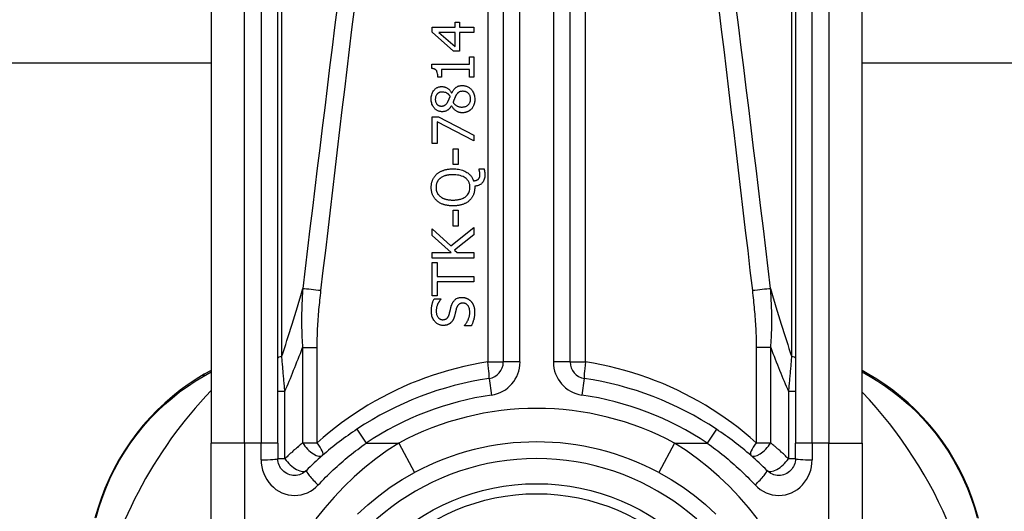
# Model space of a CAD drawing. Header units: inches. Extents: x 14 to 456, y 41 to 215.
# Tile 107 of 201: x 65.437 to 66.598, y 147.672 to 148.251. Entities that reach past the tile are written whole.
import ezdxf

# ---------------------------------------------------------------- set-up
doc = ezdxf.new("R2010")
doc.units = ezdxf.units.IN
doc.header["$MEASUREMENT"] = 0
doc.layers.add('Visible Edges(ANSI)', color=7, linetype='Continuous', lineweight=25)
doc.layers.add('Visible Tangent Edges(ANSI)', color=7, linetype='Continuous', lineweight=25)

msp = doc.modelspace()

# ---------------------------------------------------------------- linework, layer by layer
at = {"layer": 'Visible Edges(ANSI)'}
for p, q in [((66.0069, 148.4997), (66.0069, 147.8477)), ((66.0856, 147.8477), (66.0856, 148.4997)), ((65.6624, 148.4013), (65.6624, 147.7522)), ((65.7411, 147.7522), (65.7411, 148.4013)), ((66.3513, 148.4013), (66.3513, 147.7522)), ((66.4301, 147.7522), (66.4301, 148.4013)), ((65.923, 148.236), (65.923, 148.242)), ((65.923, 148.242), (65.95, 148.242)), ((65.95, 148.242), (65.95, 148.2479)), ((65.95, 148.2479), (65.9553, 148.2479)), ((65.9553, 148.2479), (65.9553, 148.242)), ((65.9553, 148.242), (65.9722, 148.242)), ((65.9722, 148.242), (65.9722, 148.2357)), ((65.9483, 148.2139), (65.923, 148.236)), ((65.95, 148.2357), (65.9308, 148.2357)), ((65.9308, 148.2357), (65.95, 148.2191)), ((65.95, 148.2191), (65.95, 148.2357)), ((65.9553, 148.2357), (65.9553, 148.2139)), ((65.9722, 148.2357), (65.9553, 148.2357)), ((65.9553, 148.2139), (65.9483, 148.2139)), ((65.9672, 148.1984), (65.9672, 148.2072)), ((65.9672, 148.2072), (65.9722, 148.2072)), ((65.9722, 148.2072), (65.9722, 148.1832)), ((65.6624, 148.1995), (62.7297, 148.1995)), ((65.9228, 148.1933), (65.9228, 148.1984)), ((65.9228, 148.1984), (65.9672, 148.1984)), ((85.3139, 148.1995), (66.4301, 148.1995)), ((65.9342, 148.1832), (65.9297, 148.1832)), ((65.9342, 148.1921), (65.9342, 148.1832)), ((65.9672, 148.1921), (65.9342, 148.1921)), ((65.9672, 148.1832), (65.9672, 148.1921)), ((65.9722, 148.1832), (65.9672, 148.1832)), ((65.946, 148.1645), (65.9462, 148.1645)), ((65.9459, 148.1495), (65.9457, 148.1495)), ((65.923, 148.1051), (65.923, 148.1363)), ((65.923, 148.1363), (65.9304, 148.1363)), ((65.9304, 148.1363), (65.9722, 148.115)), ((65.9288, 148.1305), (65.9288, 148.1051)), ((65.9722, 148.108), (65.9288, 148.1305)), ((65.9722, 148.115), (65.9722, 148.108)), ((65.9288, 148.1051), (65.923, 148.1051)), ((65.9477, 148.0803), (65.9477, 148.0989)), ((65.9477, 148.0989), (65.9536, 148.0989)), ((65.9536, 148.0989), (65.9536, 148.0803)), ((65.9536, 148.0803), (65.9477, 148.0803)), ((65.9783, 148.0744), (65.9783, 148.0752)), ((65.9783, 148.0752), (65.9842, 148.0752)), ((65.9732, 148.0548), (65.9732, 148.0533)), ((65.9477, 148.0078), (65.9477, 148.0264)), ((65.9477, 148.0264), (65.9536, 148.0264)), ((65.9536, 148.0264), (65.9536, 148.0078)), ((65.9536, 148.0078), (65.9477, 148.0078)), ((65.923, 147.9967), (65.923, 148.0047)), ((65.923, 148.0047), (65.9449, 147.9843)), ((65.9456, 147.9765), (65.923, 147.9967)), ((65.9449, 147.9843), (65.9722, 148.0059)), ((65.9722, 147.9974), (65.9493, 147.9794)), ((65.9722, 148.0059), (65.9722, 147.9974)), ((65.923, 147.97), (65.923, 147.9765)), ((65.923, 147.9765), (65.9456, 147.9765)), ((65.9493, 147.9794), (65.9525, 147.9765)), ((65.9525, 147.9765), (65.9722, 147.9765)), ((65.9722, 147.9765), (65.9722, 147.97)), ((65.9722, 147.97), (65.923, 147.97)), ((65.923, 147.9255), (65.923, 147.965)), ((65.923, 147.965), (65.9288, 147.965)), ((65.9288, 147.965), (65.9288, 147.9485)), ((65.9288, 147.9485), (65.9722, 147.9485)), ((65.9288, 147.942), (65.9288, 147.9255)), ((65.9722, 147.942), (65.9288, 147.942)), ((65.9722, 147.9485), (65.9722, 147.942)), ((65.9288, 147.9255), (65.923, 147.9255)), ((65.9253, 147.9219), (65.9331, 147.9219)), ((65.9331, 147.9219), (65.9331, 147.9214)), ((65.961, 147.8904), (65.961, 147.8908)), ((65.9692, 147.8904), (65.961, 147.8904)), ((65.6624, 147.8378), (65.6544, 147.8332)), ((66.4378, 147.8331), (66.4301, 147.8376)), ((65.6624, 147.5149), (65.6624, 147.7522)), ((65.7411, 147.7522), (65.7411, 147.7338)), ((66.3513, 147.7338), (66.3513, 147.7522)), ((66.4301, 147.7522), (66.4301, 147.5149))]:
    msp.add_line(p, q, dxfattribs=at)
at = {"layer": 'Visible Edges(ANSI)', "flags": 128}
for points in [[(65.9297, 148.1832), (65.9296, 148.1845), (65.9296, 148.1859), (65.9294, 148.1872), (65.9291, 148.1885), (65.9287, 148.1896), (65.9284, 148.1904), (65.928, 148.1909), (65.9278, 148.1913), (65.9275, 148.1915), (65.9273, 148.1917), (65.927, 148.192), (65.9267, 148.1922), (65.9265, 148.1923), (65.9261, 148.1925), (65.9258, 148.1926), (65.9255, 148.1928), (65.9252, 148.1929), (65.9249, 148.193), (65.9245, 148.1931), (65.9242, 148.1931), (65.9238, 148.1932), (65.9235, 148.1933), (65.9232, 148.1933), (65.9228, 148.1933)], [(65.9219, 148.1572), (65.9219, 148.1586), (65.922, 148.1599), (65.9222, 148.1612), (65.9225, 148.1625), (65.9229, 148.1638), (65.9234, 148.165), (65.924, 148.166), (65.9245, 148.1669), (65.9251, 148.1676), (65.9256, 148.1683), (65.9261, 148.1688), (65.9266, 148.1693), (65.9272, 148.1697), (65.9277, 148.1701), (65.9283, 148.1705), (65.9289, 148.1708), (65.9296, 148.1711), (65.9302, 148.1714), (65.9309, 148.1716), (65.9316, 148.1717), (65.9323, 148.1719), (65.933, 148.172), (65.9337, 148.172), (65.9344, 148.172)], [(65.9344, 148.172), (65.9348, 148.172), (65.9353, 148.172), (65.9357, 148.172), (65.9362, 148.1719), (65.9366, 148.1718), (65.937, 148.1717), (65.9375, 148.1716), (65.9379, 148.1715), (65.9383, 148.1713), (65.9388, 148.1712), (65.9392, 148.171), (65.9397, 148.1708), (65.9402, 148.1705), (65.9408, 148.1702), (65.9414, 148.1698), (65.942, 148.1694), (65.9426, 148.1689), (65.9432, 148.1684), (65.9437, 148.1678), (65.9443, 148.1672), (65.9447, 148.1666), (65.9452, 148.1659), (65.9456, 148.1652), (65.946, 148.1645)], [(65.9462, 148.1645), (65.9465, 148.1652), (65.9469, 148.1659), (65.9473, 148.1666), (65.9477, 148.1673), (65.9481, 148.1679), (65.9486, 148.1685), (65.949, 148.1691), (65.9496, 148.1697), (65.9501, 148.1702), (65.9507, 148.1707), (65.9512, 148.1712), (65.9517, 148.1715), (65.9523, 148.1719), (65.9528, 148.1721), (65.9534, 148.1724), (65.9539, 148.1726), (65.9545, 148.1728), (65.955, 148.1729), (65.9556, 148.173), (65.9562, 148.1731), (65.9567, 148.1732), (65.9573, 148.1732), (65.9579, 148.1733), (65.9585, 148.1733)], [(65.9585, 148.1733), (65.9593, 148.1732), (65.9602, 148.1732), (65.961, 148.1731), (65.9619, 148.1729), (65.9627, 148.1727), (65.9635, 148.1724), (65.9643, 148.1721), (65.9651, 148.1717), (65.9659, 148.1713), (65.9666, 148.1708), (65.9673, 148.1703), (65.9679, 148.1698), (65.9686, 148.1692), (65.9692, 148.1685), (65.9699, 148.1677), (65.9705, 148.1669), (65.9711, 148.1659), (65.9717, 148.1648), (65.9722, 148.1636), (65.9726, 148.1624), (65.9729, 148.1611), (65.9731, 148.1598), (65.9733, 148.1585), (65.9733, 148.1572)], [(65.9345, 148.1656), (65.9341, 148.1656), (65.9337, 148.1655), (65.9333, 148.1655), (65.9329, 148.1654), (65.9325, 148.1654), (65.9321, 148.1653), (65.9318, 148.1651), (65.9314, 148.165), (65.931, 148.1648), (65.9307, 148.1647), (65.9303, 148.1645), (65.93, 148.1643), (65.9297, 148.164), (65.9294, 148.1638), (65.9291, 148.1635), (65.9288, 148.1632), (65.9284, 148.1628), (65.9281, 148.1623), (65.9277, 148.1616), (65.9273, 148.1608), (65.927, 148.1599), (65.9269, 148.159), (65.9268, 148.1581), (65.9267, 148.1572)], [(65.9443, 148.1607), (65.9441, 148.1609), (65.944, 148.1611), (65.9438, 148.1613), (65.9436, 148.1616), (65.9434, 148.1618), (65.9432, 148.162), (65.943, 148.1622), (65.9428, 148.1624), (65.9426, 148.1626), (65.9424, 148.1628), (65.9422, 148.163), (65.9419, 148.1632), (65.9417, 148.1634), (65.9415, 148.1636), (65.9412, 148.1637), (65.941, 148.1639), (65.9408, 148.164), (65.9404, 148.1643), (65.9398, 148.1645), (65.939, 148.1649), (65.938, 148.1652), (65.9368, 148.1654), (65.9357, 148.1655), (65.9345, 148.1656)], [(65.9412, 148.1537), (65.9413, 148.1539), (65.9414, 148.154), (65.9415, 148.1542), (65.9416, 148.1544), (65.9417, 148.1546), (65.9418, 148.1549), (65.942, 148.1551), (65.9421, 148.1554), (65.9422, 148.1556), (65.9424, 148.1559), (65.9425, 148.1562), (65.9427, 148.1565), (65.9428, 148.1569), (65.9429, 148.1572), (65.9431, 148.1575), (65.9432, 148.1579), (65.9434, 148.1582), (65.9435, 148.1586), (65.9437, 148.1589), (65.9438, 148.1593), (65.9439, 148.1596), (65.9441, 148.16), (65.9442, 148.1603), (65.9443, 148.1607)], [(65.9507, 148.1607), (65.9506, 148.1605), (65.9505, 148.1604), (65.9504, 148.1602), (65.9503, 148.1601), (65.9502, 148.1599), (65.9501, 148.1597), (65.95, 148.1595), (65.95, 148.1593), (65.9499, 148.1591), (65.9498, 148.1588), (65.9497, 148.1586), (65.9495, 148.1583), (65.9494, 148.1581), (65.9493, 148.1578), (65.9492, 148.1574), (65.949, 148.1571), (65.9489, 148.1567), (65.9487, 148.1564), (65.9486, 148.1559), (65.9484, 148.1555), (65.9482, 148.1551), (65.948, 148.1546), (65.9478, 148.154), (65.9476, 148.1535)], [(65.9591, 148.1665), (65.9586, 148.1665), (65.958, 148.1664), (65.9575, 148.1664), (65.957, 148.1663), (65.9565, 148.1662), (65.9559, 148.1661), (65.9554, 148.1659), (65.955, 148.1657), (65.9546, 148.1655), (65.9542, 148.1652), (65.9539, 148.165), (65.9536, 148.1647), (65.9533, 148.1645), (65.953, 148.1642), (65.9528, 148.1639), (65.9525, 148.1636), (65.9523, 148.1633), (65.952, 148.1629), (65.9518, 148.1626), (65.9515, 148.1622), (65.9513, 148.1618), (65.9511, 148.1615), (65.9509, 148.1611), (65.9507, 148.1607)], [(65.9684, 148.1573), (65.9684, 148.1581), (65.9683, 148.1589), (65.9682, 148.1596), (65.968, 148.1604), (65.9677, 148.1611), (65.9674, 148.1618), (65.9671, 148.1625), (65.9667, 148.163), (65.9663, 148.1635), (65.966, 148.1639), (65.9656, 148.1643), (65.9652, 148.1646), (65.9647, 148.165), (65.9643, 148.1652), (65.9638, 148.1655), (65.9633, 148.1657), (65.9628, 148.1659), (65.9623, 148.1661), (65.9618, 148.1662), (65.9613, 148.1663), (65.9607, 148.1664), (65.9602, 148.1664), (65.9596, 148.1665), (65.9591, 148.1665)], [(65.9348, 148.1424), (65.9341, 148.1424), (65.9333, 148.1425), (65.9326, 148.1426), (65.9319, 148.1427), (65.9312, 148.1429), (65.9305, 148.1431), (65.9298, 148.1434), (65.9291, 148.1438), (65.9285, 148.1441), (65.9278, 148.1445), (65.9272, 148.145), (65.9267, 148.1455), (65.9261, 148.146), (65.9256, 148.1466), (65.925, 148.1473), (65.9244, 148.1481), (65.9238, 148.149), (65.9233, 148.1501), (65.9228, 148.1512), (65.9225, 148.1524), (65.9222, 148.1536), (65.922, 148.1548), (65.9219, 148.156), (65.9219, 148.1572)], [(65.9267, 148.1572), (65.9267, 148.1564), (65.9268, 148.1557), (65.9269, 148.1549), (65.9271, 148.1542), (65.9274, 148.1535), (65.9277, 148.1528), (65.928, 148.1522), (65.9283, 148.1517), (65.9287, 148.1513), (65.929, 148.151), (65.9293, 148.1507), (65.9296, 148.1505), (65.9299, 148.1502), (65.9302, 148.15), (65.9306, 148.1498), (65.9309, 148.1496), (65.9313, 148.1495), (65.9317, 148.1494), (65.9321, 148.1492), (65.9325, 148.1492), (65.9329, 148.1491), (65.9333, 148.1491), (65.9337, 148.149), (65.9341, 148.149)], [(65.9341, 148.149), (65.9343, 148.149), (65.9346, 148.149), (65.9348, 148.1491), (65.9351, 148.1491), (65.9354, 148.1491), (65.9356, 148.1492), (65.9359, 148.1492), (65.9361, 148.1493), (65.9364, 148.1493), (65.9366, 148.1494), (65.9369, 148.1495), (65.9371, 148.1496), (65.9374, 148.1497), (65.9377, 148.1499), (65.938, 148.1501), (65.9384, 148.1504), (65.9388, 148.1507), (65.9392, 148.151), (65.9396, 148.1514), (65.94, 148.1519), (65.9403, 148.1523), (65.9406, 148.1528), (65.941, 148.1532), (65.9412, 148.1537)], [(65.9457, 148.1495), (65.9455, 148.1491), (65.9452, 148.1487), (65.9449, 148.1483), (65.9447, 148.1479), (65.9444, 148.1475), (65.9441, 148.1471), (65.9438, 148.1467), (65.9435, 148.1464), (65.9431, 148.146), (65.9428, 148.1456), (65.9425, 148.1453), (65.9421, 148.145), (65.9417, 148.1447), (65.9414, 148.1444), (65.9409, 148.1441), (65.9405, 148.1438), (65.9399, 148.1435), (65.9393, 148.1432), (65.9386, 148.1429), (65.9379, 148.1427), (65.9371, 148.1426), (65.9364, 148.1425), (65.9356, 148.1424), (65.9348, 148.1424)], [(65.9586, 148.1412), (65.9581, 148.1412), (65.9575, 148.1412), (65.957, 148.1413), (65.9565, 148.1414), (65.9559, 148.1415), (65.9554, 148.1416), (65.9549, 148.1417), (65.9544, 148.1418), (65.9539, 148.142), (65.9534, 148.1422), (65.9529, 148.1424), (65.9524, 148.1427), (65.9518, 148.143), (65.9512, 148.1434), (65.9506, 148.1438), (65.95, 148.1442), (65.9494, 148.1448), (65.9488, 148.1453), (65.9482, 148.146), (65.9477, 148.1466), (65.9472, 148.1473), (65.9467, 148.148), (65.9463, 148.1488), (65.9459, 148.1495)], [(65.9476, 148.1535), (65.9478, 148.1531), (65.9481, 148.1528), (65.9483, 148.1524), (65.9486, 148.1521), (65.9489, 148.1518), (65.9492, 148.1515), (65.9495, 148.1512), (65.9498, 148.1509), (65.9501, 148.1506), (65.9505, 148.1504), (65.9508, 148.1501), (65.9512, 148.1499), (65.9515, 148.1496), (65.952, 148.1494), (65.9524, 148.1491), (65.9529, 148.1489), (65.9535, 148.1487), (65.9541, 148.1484), (65.9548, 148.1483), (65.9554, 148.1481), (65.9561, 148.148), (65.9568, 148.1479), (65.9574, 148.1479), (65.9581, 148.1479)], [(65.9581, 148.1479), (65.9589, 148.1479), (65.9597, 148.148), (65.9605, 148.1481), (65.9612, 148.1482), (65.962, 148.1485), (65.9627, 148.1487), (65.9634, 148.1491), (65.964, 148.1494), (65.9646, 148.1498), (65.9651, 148.1502), (65.9656, 148.1506), (65.966, 148.151), (65.9664, 148.1515), (65.9667, 148.1519), (65.967, 148.1524), (65.9673, 148.1529), (65.9676, 148.1534), (65.9678, 148.1539), (65.968, 148.1545), (65.9681, 148.155), (65.9683, 148.1556), (65.9683, 148.1562), (65.9684, 148.1567), (65.9684, 148.1573)], [(65.9733, 148.1572), (65.9733, 148.1568), (65.9733, 148.1564), (65.9733, 148.1559), (65.9732, 148.1555), (65.9732, 148.155), (65.9732, 148.1546), (65.9731, 148.1542), (65.973, 148.1537), (65.973, 148.1533), (65.9729, 148.1529), (65.9728, 148.1525), (65.9727, 148.152), (65.9726, 148.1516), (65.9724, 148.1512), (65.9723, 148.1508), (65.9721, 148.1504), (65.9719, 148.1499), (65.9717, 148.1493), (65.9714, 148.1487), (65.971, 148.148), (65.9706, 148.1473), (65.9701, 148.1467), (65.9696, 148.146), (65.9691, 148.1454)], [(65.9691, 148.1454), (65.9688, 148.1451), (65.9685, 148.1449), (65.9682, 148.1446), (65.9679, 148.1443), (65.9675, 148.1441), (65.9672, 148.1438), (65.9669, 148.1436), (65.9665, 148.1434), (65.9662, 148.1432), (65.9658, 148.143), (65.9655, 148.1428), (65.9651, 148.1426), (65.9647, 148.1424), (65.9643, 148.1423), (65.9639, 148.1421), (65.9634, 148.1419), (65.9628, 148.1418), (65.9623, 148.1416), (65.9617, 148.1415), (65.9611, 148.1414), (65.9605, 148.1413), (65.9598, 148.1412), (65.9592, 148.1412), (65.9586, 148.1412)], [(65.9219, 148.0533), (65.9219, 148.0539), (65.922, 148.0546), (65.922, 148.0552), (65.9221, 148.0558), (65.9221, 148.0565), (65.9222, 148.0571), (65.9223, 148.0577), (65.9224, 148.0583), (65.9226, 148.0589), (65.9227, 148.0596), (65.9229, 148.0602), (65.9231, 148.0608), (65.9233, 148.0614), (65.9235, 148.062), (65.9238, 148.0626), (65.9241, 148.0633), (65.9245, 148.064), (65.9249, 148.0647), (65.9254, 148.0655), (65.926, 148.0663), (65.9266, 148.0671), (65.9272, 148.0678), (65.9279, 148.0685), (65.9286, 148.0692)], [(65.9286, 148.0692), (65.9292, 148.0696), (65.9298, 148.0701), (65.9303, 148.0705), (65.9309, 148.0709), (65.9316, 148.0713), (65.9322, 148.0716), (65.9328, 148.072), (65.9335, 148.0723), (65.9341, 148.0726), (65.9348, 148.0728), (65.9355, 148.0731), (65.9362, 148.0734), (65.9369, 148.0736), (65.9377, 148.0738), (65.9385, 148.074), (65.9393, 148.0742), (65.9402, 148.0744), (65.9411, 148.0746), (65.9421, 148.0747), (65.9431, 148.0749), (65.9442, 148.075), (65.9453, 148.075), (65.9464, 148.0751), (65.9476, 148.0751)], [(65.9476, 148.0683), (65.9471, 148.0683), (65.9465, 148.0682), (65.946, 148.0682), (65.9454, 148.0682), (65.9449, 148.0682), (65.9443, 148.0681), (65.9437, 148.0681), (65.9432, 148.068), (65.9426, 148.068), (65.9421, 148.0679), (65.9415, 148.0678), (65.941, 148.0677), (65.9404, 148.0676), (65.9399, 148.0675), (65.9394, 148.0673), (65.9388, 148.0672), (65.9382, 148.067), (65.9376, 148.0668), (65.9368, 148.0665), (65.936, 148.0662), (65.9352, 148.0658), (65.9344, 148.0654), (65.9335, 148.0648), (65.9327, 148.0642)], [(65.9476, 148.0751), (65.9492, 148.0751), (65.9508, 148.075), (65.9524, 148.0748), (65.954, 148.0746), (65.9556, 148.0743), (65.9572, 148.0739), (65.9587, 148.0735), (65.9602, 148.0729), (65.9616, 148.0723), (65.9629, 148.0717), (65.964, 148.071), (65.9651, 148.0703), (65.966, 148.0696), (65.9667, 148.0689), (65.9674, 148.0682), (65.9681, 148.0676), (65.9687, 148.0669), (65.9693, 148.0661), (65.9698, 148.0653), (65.9703, 148.0645), (65.9707, 148.0637), (65.9711, 148.0629), (65.9715, 148.062), (65.9718, 148.0611)], [(65.9676, 148.0533), (65.9676, 148.0542), (65.9676, 148.055), (65.9675, 148.0559), (65.9673, 148.0567), (65.9671, 148.0575), (65.9668, 148.0583), (65.9665, 148.0591), (65.9662, 148.0598), (65.9658, 148.0605), (65.9653, 148.0612), (65.9648, 148.0619), (65.9643, 148.0625), (65.9637, 148.0631), (65.963, 148.0638), (65.962, 148.0646), (65.9608, 148.0653), (65.9594, 148.0661), (65.9578, 148.0667), (65.9562, 148.0672), (65.9545, 148.0676), (65.9528, 148.0679), (65.9511, 148.0681), (65.9493, 148.0682), (65.9476, 148.0683)], [(65.9851, 148.0676), (65.9851, 148.0664), (65.985, 148.0653), (65.9848, 148.0641), (65.9845, 148.063), (65.9841, 148.0619), (65.9837, 148.0609), (65.9831, 148.06), (65.9826, 148.0593), (65.9821, 148.0587), (65.9816, 148.0581), (65.9812, 148.0577), (65.9806, 148.0573), (65.9801, 148.0569), (65.9796, 148.0566), (65.979, 148.0562), (65.9784, 148.056), (65.9778, 148.0557), (65.9771, 148.0555), (65.9765, 148.0553), (65.9759, 148.0552), (65.9752, 148.055), (65.9745, 148.0549), (65.9739, 148.0549), (65.9732, 148.0548)], [(65.9775, 148.063), (65.9776, 148.0632), (65.9778, 148.0633), (65.9779, 148.0635), (65.9781, 148.0637), (65.9782, 148.0638), (65.9784, 148.064), (65.9785, 148.0642), (65.9786, 148.0644), (65.9787, 148.0646), (65.9788, 148.0648), (65.9789, 148.065), (65.979, 148.0652), (65.9791, 148.0655), (65.9791, 148.0657), (65.9792, 148.066), (65.9793, 148.0663), (65.9793, 148.0665), (65.9793, 148.0668), (65.9794, 148.0671), (65.9794, 148.0675), (65.9794, 148.0678), (65.9794, 148.0681), (65.9794, 148.0684), (65.9794, 148.0687)], [(65.9794, 148.0687), (65.9794, 148.0688), (65.9794, 148.069), (65.9794, 148.0692), (65.9794, 148.0693), (65.9794, 148.0695), (65.9794, 148.0697), (65.9794, 148.0699), (65.9793, 148.07), (65.9793, 148.0702), (65.9793, 148.0704), (65.9793, 148.0706), (65.9792, 148.0707), (65.9792, 148.0709), (65.9792, 148.0711), (65.9791, 148.0712), (65.9791, 148.0714), (65.9791, 148.0716), (65.979, 148.0717), (65.979, 148.072), (65.9789, 148.0723), (65.9788, 148.0728), (65.9786, 148.0734), (65.9785, 148.0739), (65.9783, 148.0744)], [(65.9842, 148.0752), (65.9843, 148.0748), (65.9844, 148.0744), (65.9845, 148.0741), (65.9846, 148.0737), (65.9846, 148.0733), (65.9847, 148.073), (65.9848, 148.0726), (65.9848, 148.0723), (65.9849, 148.072), (65.9849, 148.0716), (65.9849, 148.0713), (65.985, 148.0711), (65.985, 148.0708), (65.985, 148.0705), (65.985, 148.0702), (65.9851, 148.0699), (65.9851, 148.0696), (65.9851, 148.0693), (65.9851, 148.069), (65.9851, 148.0687), (65.9851, 148.0685), (65.9851, 148.0682), (65.9851, 148.0679), (65.9851, 148.0676)], [(65.9327, 148.0642), (65.9323, 148.0639), (65.9319, 148.0636), (65.9315, 148.0632), (65.9312, 148.0629), (65.9308, 148.0625), (65.9305, 148.0621), (65.9302, 148.0617), (65.9299, 148.0613), (65.9296, 148.0608), (65.9293, 148.0604), (65.9291, 148.0599), (65.9288, 148.0594), (65.9286, 148.059), (65.9284, 148.0585), (65.9283, 148.058), (65.9281, 148.0575), (65.928, 148.057), (65.9279, 148.0565), (65.9278, 148.056), (65.9277, 148.0554), (65.9277, 148.0549), (65.9276, 148.0544), (65.9276, 148.0539), (65.9276, 148.0533)], [(65.9718, 148.0611), (65.972, 148.0611), (65.9722, 148.0612), (65.9724, 148.0612), (65.9727, 148.0612), (65.9729, 148.0612), (65.9731, 148.0613), (65.9733, 148.0613), (65.9735, 148.0613), (65.9737, 148.0614), (65.9739, 148.0614), (65.9741, 148.0615), (65.9743, 148.0615), (65.9745, 148.0616), (65.9747, 148.0616), (65.9749, 148.0617), (65.9751, 148.0617), (65.9753, 148.0618), (65.9756, 148.0619), (65.9758, 148.062), (65.9762, 148.0622), (65.9765, 148.0623), (65.9768, 148.0625), (65.9772, 148.0628), (65.9775, 148.063)], [(65.9286, 148.0375), (65.9281, 148.038), (65.9276, 148.0385), (65.9271, 148.039), (65.9266, 148.0396), (65.9261, 148.0401), (65.9257, 148.0407), (65.9253, 148.0413), (65.9249, 148.0419), (65.9245, 148.0426), (65.9242, 148.0432), (65.9238, 148.0439), (65.9235, 148.0446), (65.9233, 148.0452), (65.923, 148.0459), (65.9228, 148.0467), (65.9226, 148.0474), (65.9225, 148.0481), (65.9223, 148.0488), (65.9222, 148.0496), (65.9221, 148.0503), (65.922, 148.0511), (65.922, 148.0518), (65.9219, 148.0526), (65.9219, 148.0533)], [(65.9276, 148.0533), (65.9276, 148.0529), (65.9276, 148.0525), (65.9276, 148.052), (65.9277, 148.0516), (65.9277, 148.0511), (65.9278, 148.0507), (65.9279, 148.0503), (65.9279, 148.0498), (65.928, 148.0494), (65.9282, 148.049), (65.9283, 148.0486), (65.9284, 148.0481), (65.9286, 148.0477), (65.9288, 148.0473), (65.929, 148.0469), (65.9292, 148.0464), (65.9295, 148.0459), (65.9299, 148.0454), (65.9303, 148.0448), (65.9307, 148.0443), (65.9312, 148.0438), (65.9317, 148.0433), (65.9322, 148.0429), (65.9327, 148.0424)], [(65.9476, 148.0384), (65.9486, 148.0384), (65.9497, 148.0384), (65.9507, 148.0385), (65.9517, 148.0386), (65.9528, 148.0387), (65.9538, 148.0389), (65.9548, 148.0391), (65.9558, 148.0393), (65.9568, 148.0396), (65.9577, 148.0399), (65.9587, 148.0403), (65.9597, 148.0407), (65.9608, 148.0413), (65.9618, 148.042), (65.9628, 148.0427), (65.9638, 148.0436), (65.9647, 148.0446), (65.9655, 148.0457), (65.9662, 148.0468), (65.9667, 148.0481), (65.9671, 148.0493), (65.9674, 148.0507), (65.9676, 148.052), (65.9676, 148.0533)], [(65.9732, 148.0533), (65.9732, 148.0526), (65.9732, 148.0518), (65.9731, 148.0511), (65.9731, 148.0503), (65.973, 148.0496), (65.9729, 148.0489), (65.9727, 148.0482), (65.9726, 148.0474), (65.9724, 148.0467), (65.9722, 148.046), (65.9719, 148.0453), (65.9717, 148.0446), (65.9714, 148.0439), (65.9711, 148.0433), (65.9707, 148.0426), (65.9703, 148.042), (65.9699, 148.0413), (65.9695, 148.0407), (65.9691, 148.0401), (65.9686, 148.0395), (65.9681, 148.039), (65.9676, 148.0385), (65.9671, 148.0379), (65.9665, 148.0374)], [(65.9476, 148.0316), (65.9468, 148.0316), (65.946, 148.0316), (65.9452, 148.0316), (65.9444, 148.0317), (65.9436, 148.0317), (65.9428, 148.0318), (65.942, 148.0319), (65.9412, 148.032), (65.9404, 148.0322), (65.9396, 148.0323), (65.9388, 148.0325), (65.9381, 148.0327), (65.9373, 148.0329), (65.9365, 148.0332), (65.9358, 148.0334), (65.935, 148.0337), (65.9342, 148.0341), (65.9334, 148.0344), (65.9326, 148.0348), (65.9318, 148.0353), (65.931, 148.0358), (65.9302, 148.0363), (65.9294, 148.0369), (65.9286, 148.0375)], [(65.9327, 148.0424), (65.9331, 148.0421), (65.9335, 148.0418), (65.9339, 148.0416), (65.9344, 148.0413), (65.9348, 148.0411), (65.9353, 148.0408), (65.9357, 148.0406), (65.9362, 148.0404), (65.9366, 148.0402), (65.9371, 148.04), (65.9376, 148.0399), (65.9381, 148.0397), (65.9386, 148.0395), (65.9392, 148.0394), (65.9398, 148.0392), (65.9405, 148.0391), (65.9412, 148.0389), (65.9419, 148.0388), (65.9427, 148.0387), (65.9436, 148.0386), (65.9445, 148.0385), (65.9455, 148.0384), (65.9465, 148.0384), (65.9476, 148.0384)], [(65.9665, 148.0374), (65.9659, 148.0369), (65.9653, 148.0365), (65.9647, 148.036), (65.964, 148.0356), (65.9634, 148.0352), (65.9627, 148.0348), (65.962, 148.0345), (65.9613, 148.0342), (65.9606, 148.0339), (65.9599, 148.0336), (65.9592, 148.0333), (65.9584, 148.0331), (65.9576, 148.0328), (65.9568, 148.0326), (65.956, 148.0324), (65.9552, 148.0323), (65.9543, 148.0321), (65.9534, 148.032), (65.9525, 148.0318), (65.9516, 148.0317), (65.9506, 148.0317), (65.9497, 148.0316), (65.9487, 148.0316), (65.9476, 148.0316)], [(65.9221, 147.9073), (65.9221, 147.9078), (65.9221, 147.9084), (65.9221, 147.909), (65.9222, 147.9095), (65.9222, 147.9101), (65.9222, 147.9107), (65.9223, 147.9112), (65.9224, 147.9118), (65.9224, 147.9124), (65.9225, 147.9129), (65.9226, 147.9135), (65.9227, 147.914), (65.9228, 147.9146), (65.9229, 147.9152), (65.9231, 147.9157), (65.9232, 147.9163), (65.9234, 147.917), (65.9236, 147.9176), (65.9238, 147.9183), (65.924, 147.919), (65.9243, 147.9197), (65.9246, 147.9204), (65.9249, 147.9212), (65.9253, 147.9219)], [(65.9331, 147.9214), (65.9328, 147.9211), (65.9325, 147.9207), (65.9322, 147.9203), (65.9319, 147.9199), (65.9316, 147.9195), (65.9313, 147.9191), (65.9311, 147.9187), (65.9308, 147.9183), (65.9306, 147.9179), (65.9303, 147.9174), (65.9301, 147.917), (65.9299, 147.9166), (65.9297, 147.9161), (65.9295, 147.9157), (65.9293, 147.9152), (65.929, 147.9146), (65.9288, 147.9139), (65.9285, 147.9132), (65.9283, 147.9123), (65.9281, 147.9114), (65.928, 147.9105), (65.9278, 147.9096), (65.9278, 147.9086), (65.9278, 147.9077)], [(65.9457, 147.914), (65.9459, 147.9146), (65.9461, 147.9151), (65.9463, 147.9156), (65.9465, 147.9161), (65.9467, 147.9166), (65.947, 147.9171), (65.9472, 147.9176), (65.9475, 147.9181), (65.9478, 147.9186), (65.9481, 147.919), (65.9484, 147.9195), (65.9488, 147.9199), (65.9492, 147.9204), (65.9498, 147.9209), (65.9504, 147.9214), (65.9511, 147.9219), (65.9519, 147.9224), (65.9527, 147.9228), (65.9536, 147.9231), (65.9545, 147.9234), (65.9554, 147.9236), (65.9563, 147.9237), (65.9572, 147.9238), (65.9581, 147.9238)], [(65.9592, 147.917), (65.9586, 147.917), (65.958, 147.9169), (65.9573, 147.9168), (65.9567, 147.9167), (65.9562, 147.9165), (65.9556, 147.9163), (65.9551, 147.916), (65.9547, 147.9158), (65.9543, 147.9155), (65.954, 147.9152), (65.9538, 147.915), (65.9535, 147.9147), (65.9533, 147.9144), (65.9531, 147.9141), (65.9529, 147.9139), (65.9527, 147.9136), (65.9526, 147.9132), (65.9524, 147.9129), (65.9523, 147.9126), (65.9521, 147.9123), (65.952, 147.9119), (65.9519, 147.9116), (65.9518, 147.9113), (65.9516, 147.9109)], [(65.9581, 147.9238), (65.9586, 147.9238), (65.9591, 147.9238), (65.9596, 147.9237), (65.9601, 147.9237), (65.9606, 147.9236), (65.961, 147.9235), (65.9615, 147.9234), (65.962, 147.9233), (65.9625, 147.9232), (65.9629, 147.923), (65.9634, 147.9228), (65.9638, 147.9226), (65.9643, 147.9225), (65.9647, 147.9222), (65.9652, 147.922), (65.9656, 147.9218), (65.966, 147.9215), (65.9664, 147.9213), (65.9668, 147.921), (65.9672, 147.9207), (65.9675, 147.9204), (65.9679, 147.92), (65.9683, 147.9197), (65.9686, 147.9193)], [(65.9674, 147.906), (65.9674, 147.9069), (65.9673, 147.9078), (65.9672, 147.9087), (65.9671, 147.9096), (65.9669, 147.9105), (65.9667, 147.9114), (65.9664, 147.9122), (65.966, 147.9129), (65.9657, 147.9135), (65.9653, 147.914), (65.965, 147.9144), (65.9646, 147.9148), (65.9643, 147.9151), (65.9639, 147.9155), (65.9635, 147.9158), (65.9631, 147.916), (65.9626, 147.9163), (65.9622, 147.9165), (65.9617, 147.9166), (65.9612, 147.9168), (65.9607, 147.9169), (65.9602, 147.9169), (65.9597, 147.917), (65.9592, 147.917)], [(65.9686, 147.9193), (65.9689, 147.919), (65.9691, 147.9187), (65.9694, 147.9184), (65.9696, 147.9181), (65.9699, 147.9178), (65.9701, 147.9175), (65.9703, 147.9171), (65.9705, 147.9168), (65.9707, 147.9165), (65.9709, 147.9161), (65.9711, 147.9158), (65.9713, 147.9154), (65.9715, 147.9151), (65.9716, 147.9147), (65.9718, 147.9143), (65.9719, 147.914), (65.9721, 147.9135), (65.9723, 147.9129), (65.9725, 147.9122), (65.9726, 147.9114), (65.9728, 147.9104), (65.9729, 147.9093), (65.973, 147.908), (65.9731, 147.9065)], [(65.9362, 147.8907), (65.9354, 147.8907), (65.9346, 147.8908), (65.9338, 147.8909), (65.933, 147.8911), (65.9322, 147.8913), (65.9315, 147.8915), (65.9307, 147.8918), (65.93, 147.8922), (65.9293, 147.8926), (65.9287, 147.8931), (65.928, 147.8935), (65.9274, 147.8941), (65.9268, 147.8946), (65.9262, 147.8953), (65.9256, 147.8961), (65.9249, 147.897), (65.9243, 147.898), (65.9237, 147.8992), (65.9232, 147.9005), (65.9228, 147.9018), (65.9225, 147.9031), (65.9223, 147.9045), (65.9221, 147.9059), (65.9221, 147.9073)], [(65.9278, 147.9077), (65.9278, 147.9069), (65.9278, 147.906), (65.928, 147.9051), (65.9281, 147.9043), (65.9283, 147.9035), (65.9286, 147.9027), (65.9289, 147.9019), (65.9293, 147.9013), (65.9296, 147.9007), (65.93, 147.9002), (65.9303, 147.8998), (65.9306, 147.8995), (65.931, 147.8992), (65.9313, 147.8989), (65.9317, 147.8986), (65.9321, 147.8984), (65.9324, 147.8982), (65.9329, 147.898), (65.9333, 147.8979), (65.9337, 147.8977), (65.9342, 147.8976), (65.9346, 147.8976), (65.935, 147.8975), (65.9355, 147.8975)], [(65.9355, 147.8975), (65.9361, 147.8975), (65.9367, 147.8976), (65.9373, 147.8977), (65.9379, 147.8978), (65.9384, 147.898), (65.939, 147.8982), (65.9395, 147.8985), (65.9399, 147.8987), (65.9403, 147.899), (65.9406, 147.8993), (65.9408, 147.8996), (65.9411, 147.8998), (65.9414, 147.9001), (65.9416, 147.9004), (65.9418, 147.9008), (65.942, 147.9011), (65.9422, 147.9014), (65.9424, 147.9018), (65.9425, 147.9021), (65.9427, 147.9025), (65.9428, 147.9028), (65.9429, 147.9032), (65.943, 147.9036), (65.9432, 147.904)], [(65.9432, 147.904), (65.9433, 147.9044), (65.9434, 147.9049), (65.9435, 147.9053), (65.9436, 147.9058), (65.9437, 147.9062), (65.9438, 147.9067), (65.944, 147.9071), (65.9441, 147.9075), (65.9442, 147.908), (65.9443, 147.9084), (65.9444, 147.9088), (65.9445, 147.9092), (65.9446, 147.9097), (65.9447, 147.9101), (65.9448, 147.9105), (65.9449, 147.9109), (65.945, 147.9113), (65.9451, 147.9117), (65.9452, 147.9121), (65.9453, 147.9125), (65.9454, 147.9129), (65.9455, 147.9133), (65.9456, 147.9137), (65.9457, 147.914)], [(65.9516, 147.9109), (65.9515, 147.9106), (65.9515, 147.9102), (65.9514, 147.9099), (65.9513, 147.9096), (65.9512, 147.9093), (65.9511, 147.909), (65.9511, 147.9087), (65.951, 147.9084), (65.9509, 147.9081), (65.9508, 147.9079), (65.9508, 147.9076), (65.9507, 147.9073), (65.9506, 147.907), (65.9506, 147.9067), (65.9505, 147.9063), (65.9504, 147.906), (65.9503, 147.9056), (65.9502, 147.9052), (65.9501, 147.9047), (65.95, 147.9043), (65.9499, 147.9038), (65.9497, 147.9032), (65.9496, 147.9027), (65.9494, 147.902)], [(65.961, 147.8908), (65.9615, 147.8913), (65.9619, 147.8918), (65.9623, 147.8923), (65.9627, 147.8928), (65.963, 147.8933), (65.9634, 147.8938), (65.9637, 147.8943), (65.9641, 147.8949), (65.9644, 147.8954), (65.9647, 147.896), (65.965, 147.8965), (65.9653, 147.8971), (65.9655, 147.8977), (65.9658, 147.8983), (65.966, 147.8989), (65.9663, 147.8996), (65.9665, 147.9003), (65.9667, 147.901), (65.9669, 147.9018), (65.9671, 147.9026), (65.9672, 147.9034), (65.9673, 147.9042), (65.9674, 147.9051), (65.9674, 147.906)], [(65.9731, 147.9065), (65.9731, 147.9058), (65.973, 147.9051), (65.973, 147.9044), (65.973, 147.9037), (65.9729, 147.903), (65.9729, 147.9023), (65.9728, 147.9016), (65.9727, 147.9009), (65.9726, 147.9002), (65.9725, 147.8995), (65.9723, 147.8988), (65.9721, 147.8981), (65.972, 147.8974), (65.9718, 147.8968), (65.9715, 147.8961), (65.9713, 147.8955), (65.9711, 147.8948), (65.9709, 147.8942), (65.9706, 147.8935), (65.9704, 147.8929), (65.9701, 147.8922), (65.9698, 147.8916), (65.9695, 147.891), (65.9692, 147.8904)], [(65.9451, 147.8939), (65.9448, 147.8937), (65.9446, 147.8935), (65.9444, 147.8933), (65.9442, 147.8931), (65.9439, 147.893), (65.9437, 147.8928), (65.9434, 147.8926), (65.9432, 147.8925), (65.9429, 147.8923), (65.9427, 147.8922), (65.9424, 147.8921), (65.9421, 147.8919), (65.9419, 147.8918), (65.9416, 147.8917), (65.9413, 147.8916), (65.941, 147.8915), (65.9406, 147.8913), (65.9402, 147.8912), (65.9397, 147.8911), (65.9391, 147.891), (65.9385, 147.8909), (65.9378, 147.8908), (65.937, 147.8907), (65.9362, 147.8907)], [(65.9494, 147.902), (65.9493, 147.9018), (65.9493, 147.9015), (65.9492, 147.9012), (65.9491, 147.9009), (65.949, 147.9006), (65.9489, 147.9003), (65.9488, 147.9), (65.9487, 147.8998), (65.9486, 147.8995), (65.9485, 147.8992), (65.9484, 147.8989), (65.9483, 147.8986), (65.9481, 147.8984), (65.948, 147.8981), (65.9479, 147.8978), (65.9478, 147.8976), (65.9476, 147.8973), (65.9474, 147.8969), (65.9472, 147.8965), (65.9469, 147.8961), (65.9465, 147.8956), (65.9461, 147.895), (65.9456, 147.8945), (65.9451, 147.8939)], [(65.6544, 147.8332), (65.6449, 147.8275), (65.6354, 147.8212), (65.6261, 147.8144), (65.6169, 147.8072), (65.6079, 147.7994), (65.5992, 147.7912), (65.5907, 147.7825), (65.5825, 147.7733), (65.5747, 147.7637), (65.5672, 147.7536), (65.5602, 147.7432), (65.5537, 147.7324), (65.5476, 147.7214), (65.5421, 147.7101), (65.5371, 147.6986), (65.5327, 147.687), (65.5288, 147.6753), (65.5255, 147.6636)], [(66.5669, 147.6635), (66.5636, 147.6753), (66.5597, 147.687), (66.5552, 147.6987), (66.5502, 147.7101), (66.5446, 147.7214), (66.5386, 147.7325), (66.532, 147.7433), (66.525, 147.7537), (66.5175, 147.7638), (66.5097, 147.7734), (66.5015, 147.7825), (66.493, 147.7912), (66.4842, 147.7995), (66.4752, 147.8072), (66.466, 147.8144), (66.4567, 147.8212), (66.4472, 147.8274), (66.4378, 147.8331)], [(65.8344, 147.7686), (65.8317, 147.7668), (65.829, 147.765), (65.8264, 147.7632), (65.8238, 147.7613), (65.8211, 147.7595), (65.8185, 147.7576), (65.816, 147.7556), (65.8134, 147.7537), (65.8108, 147.7517), (65.8083, 147.7497), (65.8058, 147.7477), (65.8033, 147.7457), (65.8008, 147.7437), (65.7983, 147.7416), (65.7959, 147.7395), (65.7934, 147.7374), (65.791, 147.7353), (65.7886, 147.7331), (65.7863, 147.7309), (65.7839, 147.7288), (65.7816, 147.7266), (65.7793, 147.7243), (65.777, 147.7221), (65.7747, 147.7199)], [(66.3177, 147.7199), (66.3155, 147.7221), (66.3132, 147.7243), (66.3109, 147.7266), (66.3085, 147.7288), (66.3062, 147.7309), (66.3038, 147.7331), (66.3014, 147.7353), (66.299, 147.7374), (66.2966, 147.7395), (66.2941, 147.7416), (66.2917, 147.7437), (66.2892, 147.7457), (66.2867, 147.7477), (66.2841, 147.7497), (66.2816, 147.7517), (66.2791, 147.7537), (66.2765, 147.7556), (66.2739, 147.7576), (66.2713, 147.7595), (66.2687, 147.7613), (66.266, 147.7632), (66.2634, 147.765), (66.2607, 147.7668), (66.2581, 147.7686)], [(65.7747, 147.7199), (65.7733, 147.7186), (65.7717, 147.7174), (65.7701, 147.7164), (65.7683, 147.7156), (65.7665, 147.715), (65.7646, 147.7145), (65.7627, 147.7142), (65.7608, 147.7141), (65.7589, 147.7142), (65.757, 147.7145), (65.7551, 147.7149), (65.7533, 147.7156), (65.7515, 147.7164), (65.7498, 147.7174), (65.7483, 147.7186), (65.7469, 147.7199), (65.7456, 147.7213), (65.7444, 147.7228), (65.7434, 147.7245), (65.7426, 147.7262), (65.742, 147.728), (65.7415, 147.7299), (65.7412, 147.7318), (65.7411, 147.7338)], [(66.3513, 147.7338), (66.3512, 147.7319), (66.351, 147.7299), (66.3505, 147.7281), (66.3498, 147.7263), (66.349, 147.7245), (66.348, 147.7229), (66.3469, 147.7213), (66.3456, 147.7199), (66.3442, 147.7186), (66.3426, 147.7174), (66.341, 147.7165), (66.3392, 147.7156), (66.3374, 147.715), (66.3355, 147.7145), (66.3336, 147.7142), (66.3317, 147.7141), (66.3297, 147.7142), (66.3278, 147.7145), (66.326, 147.7149), (66.3241, 147.7156), (66.3224, 147.7164), (66.3207, 147.7174), (66.3192, 147.7186), (66.3177, 147.7199)], [(65.835, 147.6684), (65.8473, 147.6796), (65.8602, 147.6902), (65.8737, 147.7001), (65.8877, 147.7092), (65.9022, 147.7175)], [(66.1903, 147.7175), (66.2048, 147.7092), (66.2188, 147.7001), (66.2324, 147.6903), (66.2453, 147.6797), (66.2576, 147.6685)]]:
    msp.add_lwpolyline(points, dxfattribs=at)
at = {"layer": 'Visible Edges(ANSI)'}
msp.add_circle((66.0462, 147.4485), 0.2559, dxfattribs=at)
for centre, radius, start, end in [((65.9872, 147.8477), 0.0197, 278.4133, 0), ((66.1053, 147.8477), 0.0197, 180, 261.5867), ((66.0462, 147.4485), 0.3839, 98.4133, 123.4963), ((66.0462, 147.4485), 0.3839, 56.5037, 81.5867), ((66.0454, 147.4485), 0.5295, 136.3272, 168.3795), ((66.0454, 147.4485), 0.5295, 1.3331, 43.4046), ((66.0462, 147.4485), 0.3051, 61.8328, 118.1672)]:
    msp.add_arc(centre, radius, start, end, dxfattribs=at)
at = {"layer": 'Visible Tangent Edges(ANSI)'}
for p, q in [((65.9886, 148.4997), (65.9886, 147.8477)), ((66.0265, 147.8477), (66.0265, 148.4997)), ((66.0659, 148.4997), (66.0659, 147.8477)), ((66.1039, 147.8477), (66.1039, 148.4997)), ((65.7457, 147.8545), (65.7457, 148.4036)), ((66.3467, 148.4036), (66.3467, 147.8545)), ((65.7017, 147.7522), (65.7017, 148.4013)), ((65.7214, 148.4013), (65.7214, 147.7522)), ((66.371, 147.7522), (66.371, 148.4013)), ((66.3907, 148.4013), (66.3907, 147.7522)), ((65.7703, 147.8647), (65.7703, 147.7525)), ((65.7703, 147.8647), (65.7874, 147.8647)), ((65.7874, 147.7525), (65.7874, 147.8647)), ((66.3221, 147.8647), (66.305, 147.8647)), ((66.305, 147.8647), (66.305, 147.7525)), ((66.3221, 147.7525), (66.3221, 147.8647)), ((65.9886, 147.8477), (66.0069, 147.8477)), ((66.0265, 147.8477), (66.0069, 147.8477)), ((66.0856, 147.8477), (66.0659, 147.8477)), ((66.0856, 147.8477), (66.1039, 147.8477)), ((65.6529, 147.8308), (65.6624, 147.8363)), ((66.4301, 147.8361), (66.4392, 147.8308)), ((65.9901, 147.8282), (65.9929, 147.8088)), ((66.1024, 147.8282), (66.0995, 147.8088)), ((65.7494, 147.8131), (65.7411, 147.8131)), ((65.7494, 147.7338), (65.7494, 147.8131)), ((66.3513, 147.8131), (66.343, 147.8131)), ((66.343, 147.8131), (66.343, 147.7338)), ((65.8344, 147.7686), (65.8452, 147.7522)), ((66.2581, 147.7686), (66.2472, 147.7522)), ((65.7703, 147.7525), (65.7874, 147.7525)), ((66.305, 147.7525), (66.3221, 147.7525)), ((65.7017, 147.7522), (65.6624, 147.7522)), ((65.7017, 147.7522), (65.7017, 147.481)), ((65.7214, 147.7522), (65.7017, 147.7522)), ((65.7411, 147.7522), (65.7214, 147.7522)), ((65.7214, 147.7325), (65.7214, 147.7522)), ((65.8452, 147.7522), (65.8836, 147.7522)), ((65.8836, 147.7522), (65.9022, 147.7175)), ((66.2088, 147.7522), (66.1903, 147.7175)), ((66.2088, 147.7522), (66.2472, 147.7522)), ((66.371, 147.7522), (66.3513, 147.7522)), ((66.371, 147.7522), (66.371, 147.7325)), ((66.3907, 147.7522), (66.371, 147.7522)), ((66.3907, 147.7522), (66.4301, 147.7522)), ((66.3907, 147.481), (66.3907, 147.7522)), ((65.7494, 147.7338), (65.7411, 147.7338)), ((66.3513, 147.7338), (66.343, 147.7338))]:
    msp.add_line(p, q, dxfattribs=at)
at = {"layer": 'Visible Tangent Edges(ANSI)', "flags": 128}
for points in [[(65.8109, 148.2654), (65.808, 148.2417), (65.8051, 148.2181), (65.8021, 148.1944), (65.7992, 148.1707), (65.7963, 148.1471), (65.7934, 148.1234), (65.7905, 148.0997), (65.7876, 148.0761), (65.7847, 148.0524), (65.7818, 148.0287), (65.779, 148.0051), (65.7761, 147.9814), (65.7733, 147.9577), (65.7704, 147.9341)], [(66.322, 147.9341), (66.3192, 147.9577), (66.3163, 147.9814), (66.3135, 148.0051), (66.3106, 148.0287), (66.3077, 148.0524), (66.3049, 148.0761), (66.302, 148.0997), (66.2991, 148.1234), (66.2962, 148.1471), (66.2932, 148.1707), (66.2903, 148.1944), (66.2874, 148.2181), (66.2844, 148.2417), (66.2815, 148.2654)], [(65.7919, 147.9317), (65.7947, 147.9554), (65.7975, 147.9791), (65.8003, 148.0027), (65.803, 148.0264), (65.8058, 148.0501), (65.8086, 148.0737), (65.8115, 148.0974), (65.8143, 148.1211), (65.8171, 148.1447), (65.8199, 148.1684), (65.8228, 148.1921), (65.8257, 148.2157), (65.8285, 148.2394), (65.8314, 148.2631)], [(66.2611, 148.2631), (66.2639, 148.2394), (66.2668, 148.2157), (66.2696, 148.1921), (66.2725, 148.1684), (66.2753, 148.1447), (66.2782, 148.1211), (66.281, 148.0974), (66.2838, 148.0737), (66.2866, 148.0501), (66.2894, 148.0264), (66.2922, 148.0027), (66.295, 147.9791), (66.2977, 147.9554), (66.3005, 147.9317)], [(65.7704, 147.9341), (65.7702, 147.9312), (65.7701, 147.9284), (65.7699, 147.9255), (65.7697, 147.9226), (65.7696, 147.9198), (65.7695, 147.9169), (65.7694, 147.914), (65.7693, 147.9112), (65.7692, 147.9083), (65.7691, 147.9054), (65.7691, 147.9025), (65.7691, 147.8997), (65.769, 147.8968), (65.769, 147.8939), (65.7691, 147.891), (65.7691, 147.8881), (65.7692, 147.8852), (65.7693, 147.8823), (65.7694, 147.8794), (65.7695, 147.8764), (65.7697, 147.8735), (65.7699, 147.8706), (65.7701, 147.8677), (65.7703, 147.8647)], [(65.7874, 147.8647), (65.7874, 147.8675), (65.7875, 147.8703), (65.7875, 147.8731), (65.7876, 147.8759), (65.7877, 147.8787), (65.7878, 147.8815), (65.7879, 147.8843), (65.788, 147.8871), (65.7882, 147.8899), (65.7884, 147.8927), (65.7885, 147.8955), (65.7887, 147.8983), (65.7889, 147.9011), (65.7892, 147.9039), (65.7894, 147.9067), (65.7896, 147.9095), (65.7899, 147.9123), (65.7902, 147.915), (65.7904, 147.9178), (65.7907, 147.9206), (65.791, 147.9234), (65.7913, 147.9262), (65.7916, 147.929), (65.7919, 147.9317)], [(66.3005, 147.9317), (66.3008, 147.929), (66.3011, 147.9262), (66.3014, 147.9234), (66.3017, 147.9206), (66.302, 147.9178), (66.3023, 147.915), (66.3026, 147.9123), (66.3028, 147.9095), (66.303, 147.9067), (66.3033, 147.9039), (66.3035, 147.9011), (66.3037, 147.8983), (66.3039, 147.8955), (66.3041, 147.8927), (66.3042, 147.8899), (66.3044, 147.8871), (66.3045, 147.8843), (66.3047, 147.8815), (66.3048, 147.8787), (66.3049, 147.8759), (66.3049, 147.8731), (66.305, 147.8703), (66.305, 147.8675), (66.305, 147.8647)], [(66.3221, 147.8647), (66.3224, 147.8677), (66.3226, 147.8706), (66.3228, 147.8735), (66.3229, 147.8764), (66.3231, 147.8794), (66.3232, 147.8823), (66.3233, 147.8852), (66.3233, 147.8881), (66.3234, 147.891), (66.3234, 147.8939), (66.3234, 147.8968), (66.3234, 147.8997), (66.3234, 147.9025), (66.3233, 147.9054), (66.3233, 147.9083), (66.3232, 147.9112), (66.3231, 147.914), (66.323, 147.9169), (66.3228, 147.9198), (66.3227, 147.9226), (66.3226, 147.9255), (66.3224, 147.9284), (66.3222, 147.9312), (66.322, 147.9341)], [(65.7494, 147.8131), (65.7493, 147.8149), (65.7491, 147.8166), (65.749, 147.8183), (65.7488, 147.8201), (65.7486, 147.8218), (65.7485, 147.8235), (65.7483, 147.8252), (65.7482, 147.827), (65.748, 147.8287), (65.7478, 147.8304), (65.7477, 147.8322), (65.7475, 147.8339), (65.7474, 147.8356), (65.7472, 147.8373), (65.7471, 147.8391), (65.7469, 147.8408), (65.7468, 147.8425), (65.7466, 147.8442), (65.7465, 147.8459), (65.7463, 147.8476), (65.7461, 147.8493), (65.746, 147.851), (65.7458, 147.8527), (65.7457, 147.8545)], [(65.9886, 147.8477), (65.9792, 147.8462), (65.9698, 147.8444), (65.9605, 147.8424), (65.9513, 147.8402), (65.9422, 147.8377), (65.9331, 147.835), (65.9241, 147.8322), (65.9151, 147.829), (65.9063, 147.8257), (65.8975, 147.8222), (65.8889, 147.8185), (65.8804, 147.8145), (65.8719, 147.8104), (65.8636, 147.806), (65.8554, 147.8015), (65.8473, 147.7968), (65.8394, 147.7919), (65.8315, 147.7868), (65.8238, 147.7815), (65.8163, 147.7761), (65.8089, 147.7704), (65.8016, 147.7646), (65.7944, 147.7587), (65.7874, 147.7525)], [(66.305, 147.7525), (66.298, 147.7587), (66.2909, 147.7646), (66.2836, 147.7704), (66.2762, 147.7761), (66.2686, 147.7815), (66.2609, 147.7868), (66.2531, 147.7919), (66.2451, 147.7968), (66.237, 147.8015), (66.2288, 147.806), (66.2205, 147.8104), (66.2121, 147.8145), (66.2035, 147.8185), (66.1949, 147.8222), (66.1862, 147.8257), (66.1773, 147.829), (66.1684, 147.8322), (66.1594, 147.835), (66.1503, 147.8377), (66.1411, 147.8402), (66.1319, 147.8424), (66.1226, 147.8444), (66.1133, 147.8462), (66.1039, 147.8477)], [(66.3467, 147.8545), (66.3466, 147.8527), (66.3464, 147.851), (66.3463, 147.8493), (66.3461, 147.8476), (66.346, 147.8459), (66.3458, 147.8442), (66.3457, 147.8425), (66.3455, 147.8408), (66.3454, 147.8391), (66.3452, 147.8373), (66.3451, 147.8356), (66.3449, 147.8339), (66.3448, 147.8322), (66.3446, 147.8304), (66.3444, 147.8287), (66.3443, 147.827), (66.3441, 147.8252), (66.344, 147.8235), (66.3438, 147.8218), (66.3436, 147.8201), (66.3435, 147.8183), (66.3433, 147.8166), (66.3432, 147.8149), (66.343, 147.8131)], [(65.5268, 147.6646), (65.5301, 147.6761), (65.5339, 147.6875), (65.5383, 147.6989), (65.5432, 147.7101), (65.5486, 147.7211), (65.5546, 147.7319), (65.561, 147.7425), (65.5678, 147.7527), (65.5751, 147.7626), (65.5827, 147.772), (65.5907, 147.781), (65.599, 147.7895), (65.6076, 147.7976), (65.6164, 147.8052), (65.6253, 147.8124), (65.6345, 147.819), (65.6437, 147.8252), (65.6529, 147.8308)], [(66.4392, 147.8308), (66.4485, 147.8251), (66.4577, 147.819), (66.4668, 147.8123), (66.4758, 147.8052), (66.4846, 147.7976), (66.4931, 147.7896), (66.5014, 147.781), (66.5095, 147.772), (66.5171, 147.7626), (66.5244, 147.7527), (66.5313, 147.7425), (66.5377, 147.732), (66.5437, 147.7211), (66.5491, 147.7101), (66.5541, 147.6988), (66.5584, 147.6875), (66.5623, 147.676), (66.5656, 147.6645)], [(65.7703, 147.7525), (65.7694, 147.7518), (65.7685, 147.751), (65.7676, 147.7503), (65.7667, 147.7495), (65.7659, 147.7487), (65.765, 147.748), (65.7641, 147.7472), (65.7632, 147.7464), (65.7623, 147.7456), (65.7614, 147.7449), (65.7606, 147.7441), (65.7597, 147.7433), (65.7588, 147.7425), (65.758, 147.7417), (65.7571, 147.7409), (65.7562, 147.7402), (65.7554, 147.7394), (65.7545, 147.7386), (65.7537, 147.7378), (65.7528, 147.737), (65.752, 147.7362), (65.7511, 147.7354), (65.7503, 147.7346), (65.7494, 147.7338)], [(66.343, 147.7338), (66.3422, 147.7346), (66.3413, 147.7354), (66.3405, 147.7362), (66.3396, 147.737), (66.3388, 147.7378), (66.3379, 147.7386), (66.3371, 147.7394), (66.3362, 147.7402), (66.3353, 147.741), (66.3345, 147.7417), (66.3336, 147.7425), (66.3327, 147.7433), (66.3319, 147.7441), (66.331, 147.7449), (66.3301, 147.7456), (66.3292, 147.7464), (66.3284, 147.7472), (66.3275, 147.748), (66.3266, 147.7487), (66.3257, 147.7495), (66.3248, 147.7503), (66.3239, 147.751), (66.323, 147.7518), (66.3221, 147.7525)], [(65.8836, 147.7522), (65.8699, 147.7433), (65.8566, 147.7337), (65.8436, 147.7233), (65.8311, 147.7124), (65.819, 147.7008), (65.8075, 147.6886), (65.7965, 147.676), (65.786, 147.663)], [(65.7886, 147.7029), (65.7908, 147.7051), (65.793, 147.7074), (65.7952, 147.7096), (65.7974, 147.7119), (65.7996, 147.7141), (65.8018, 147.7163), (65.8041, 147.7184), (65.8064, 147.7206), (65.8087, 147.7227), (65.811, 147.7248), (65.8134, 147.7269), (65.8157, 147.729), (65.8181, 147.7311), (65.8205, 147.7331), (65.8229, 147.7351), (65.8253, 147.7371), (65.8278, 147.7391), (65.8302, 147.741), (65.8327, 147.7429), (65.8352, 147.7448), (65.8377, 147.7467), (65.8402, 147.7486), (65.8427, 147.7504), (65.8452, 147.7522)], [(66.3064, 147.6631), (66.296, 147.6762), (66.2851, 147.6888), (66.2735, 147.7009), (66.2615, 147.7125), (66.2489, 147.7234), (66.2359, 147.7337), (66.2226, 147.7433), (66.2088, 147.7522)], [(66.2472, 147.7522), (66.2497, 147.7504), (66.2523, 147.7486), (66.2548, 147.7467), (66.2573, 147.7448), (66.2598, 147.7429), (66.2622, 147.741), (66.2647, 147.7391), (66.2671, 147.7371), (66.2695, 147.7351), (66.2719, 147.7331), (66.2743, 147.7311), (66.2767, 147.729), (66.2791, 147.7269), (66.2814, 147.7248), (66.2837, 147.7227), (66.286, 147.7206), (66.2883, 147.7184), (66.2906, 147.7163), (66.2928, 147.7141), (66.2951, 147.7119), (66.2973, 147.7096), (66.2995, 147.7074), (66.3017, 147.7051), (66.3038, 147.7029)], [(65.7214, 147.7325), (65.7216, 147.7284), (65.7222, 147.7243), (65.7231, 147.7203), (65.7244, 147.7165), (65.7261, 147.7127), (65.7281, 147.7092), (65.7304, 147.7059), (65.7329, 147.7029), (65.7358, 147.7001), (65.7389, 147.6977), (65.7422, 147.6956), (65.7457, 147.6938), (65.7494, 147.6924), (65.7531, 147.6914), (65.757, 147.6907), (65.7608, 147.6906), (65.7647, 147.6908), (65.7685, 147.6914), (65.7723, 147.6924), (65.7759, 147.6938), (65.7794, 147.6956), (65.7827, 147.6977), (65.7858, 147.7001), (65.7886, 147.7029)], [(66.3038, 147.7029), (66.3067, 147.7001), (66.3098, 147.6976), (66.3131, 147.6955), (66.3166, 147.6937), (66.3202, 147.6924), (66.324, 147.6914), (66.3278, 147.6907), (66.3317, 147.6905), (66.3356, 147.6908), (66.3394, 147.6914), (66.3431, 147.6924), (66.3468, 147.6938), (66.3503, 147.6956), (66.3536, 147.6977), (66.3567, 147.7002), (66.3596, 147.7029), (66.3621, 147.706), (66.3644, 147.7093), (66.3664, 147.7128), (66.368, 147.7165), (66.3693, 147.7204), (66.3702, 147.7244), (66.3708, 147.7284), (66.371, 147.7325)]]:
    msp.add_lwpolyline(points, dxfattribs=at)
at = {"layer": 'Visible Tangent Edges(ANSI)'}
msp.add_circle((66.0462, 147.4485), 0.2441, dxfattribs=at)
for centre, radius, start, end in [((65.9872, 147.8477), 0.0394, 278.4133, 0), ((66.1053, 147.8477), 0.0394, 180, 261.5867), ((66.0462, 147.4485), 0.3642, 98.4133, 123.4963), ((66.0462, 147.4485), 0.3642, 56.5037, 81.5867), ((66.0462, 147.4485), 0.3445, 61.8328, 118.1672), ((66.0462, 147.4485), 0.2854, 302.8812, 237.1188)]:
    msp.add_arc(centre, radius, start, end, dxfattribs=at)
for centre, major_axis, ratio, start_param, end_param in [((65.9859, 151.3641), (-0.3387, -3.6726), 0.074886, 0.305987, 0.372439), ((65.7855, 147.9317), (0.0195, -0.0023), 0.041071, 1.240547, 2.457785), ((66.3069, 147.9317), (-0.0195, -0.0023), 0.041071, 3.825401, 5.042638), ((66.1066, 151.3641), (0.3387, -3.6726), 0.074886, 5.910747, 5.977199), ((66.0462, 151.3548), (-0.4008, -3.6725), 0.088107, 0.277502, 0.326292), ((66.0462, 151.3548), (0.4008, -3.6725), 0.088107, 5.956893, 6.005683), ((65.7608, 147.8521), (-0.0197, 0), 0.183721, 5.58589, 6.283185), ((65.9872, 147.8477), (0.0029, -0.0195), 0.069894, 0, 1.560459), ((66.1053, 147.8477), (-0.0029, -0.0195), 0.069894, 4.722726, 6.283185), ((66.3317, 147.8521), (0.0197, 0), 0.183721, 0, 0.697296), ((65.6594, 147.8246), (-0.005, 0.00866), 0.489372, 0, 0.521893), ((66.4328, 147.8245), (0.00499, 0.00866), 0.493692, 5.759679, 6.283185), ((65.7809, 147.7525), (0.0129, -0.0148), 0.431187, 4.352465, 6.283185), ((65.7809, 147.7525), (0.0129, -0.0148), 0.257129, 0, 1.350045), ((66.3116, 147.7525), (-0.0129, -0.0148), 0.257129, 4.93314, 6.283185), ((66.3116, 147.7525), (-0.0129, -0.0148), 0.431187, 0, 1.930721), ((65.7214, 147.7338), (0.0197, 0), 0.062411, 4.712389, 6.283185), ((65.7608, 147.7338), (0.0139, -0.0139), 0.446023, 4.292626, 6.283185), ((66.3317, 147.7338), (-0.0139, -0.0139), 0.446023, 0, 1.990559), ((66.371, 147.7338), (-0.0197, 0), 0.062411, 0, 1.570796), ((65.7886, 147.7059), (-0.0139, 0.0139), 0.111497, 0, 1.681769), ((66.3038, 147.7059), (0.0139, 0.0139), 0.111497, 4.601416, 6.283185)]:
    msp.add_ellipse(centre, major_axis=major_axis, ratio=ratio, start_param=start_param, end_param=end_param, dxfattribs=at)

doc.saveas('drawing.dxf')
